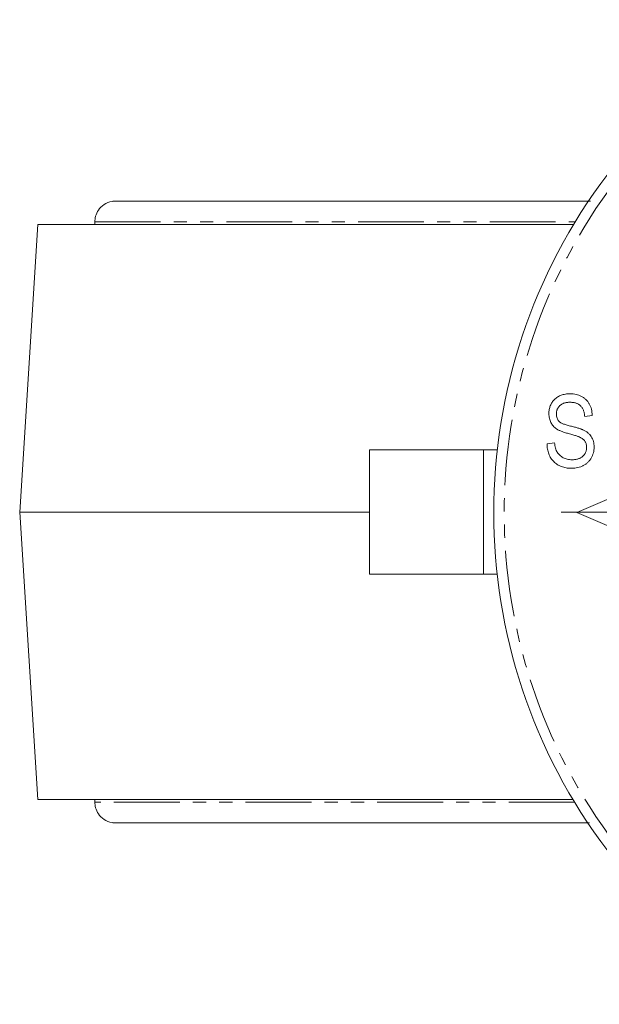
# Model space of a CAD drawing. Header units: millimetres. Extents: x 2 to 508, y -142 to 530.
# Tile 1 of 8: x 22 to 78, y -137 to -42. Entities that reach past the tile are written whole.
import ezdxf

# ---------------------------------------------------------------- set-up
doc = ezdxf.new("R2010")
doc.units = ezdxf.units.MM
doc.linetypes.add('PHANTOM', pattern=[12.7, 6.35, -1.27, 1.27, -1.27, 1.27, -1.27])

# ---------------------------------------------------------------- blocks, each defined once
blk = doc.blocks.new('SW_CENTERMARKSYMBOL_5')
at = {"color": 0, "linetype": 'Continuous', "lineweight": 0}
for p, q in [((0, 5), (0, 47.5)), ((0, 0), (0, 2.5)), ((-5, 0), (-47.5, 0)), ((0, 0), (-2.5, 0)), ((0, 0), (0, -2.5)), ((0, 0), (2.5, 0)), ((5, 0), (47.5, 0)), ((0, -5), (0, -47.5))]:
    blk.add_line(p, q, dxfattribs=at)

msp = doc.modelspace()

# ---------------------------------------------------------------- linework, layer by layer
at = {"color": 7, "linetype": 'Continuous', "lineweight": 15}
for p, q in [((29.347, -61.605), (29.347, -61.855)), ((23.847, -61.855), (22.097, -89.605)), ((23.847, -61.855), (75.555, -61.855)), ((77.341, -80.291), (76.614, -80.382)), ((72.977, -83.018), (73.705, -82.927)), ((55.847, -83.605), (55.847, -95.605)), ((66.847, -83.605), (55.847, -83.605)), ((66.847, -83.605), (66.847, -95.605)), ((68.187, -83.605), (66.847, -83.605)), ((82.847, -86.658), (75.847, -89.658)), ((22.097, -89.605), (23.847, -117.355)), ((22.097, -89.605), (55.847, -89.605)), ((75.847, -89.658), (82.847, -92.658)), ((66.847, -95.605), (55.847, -95.605)), ((68.175, -95.605), (66.847, -95.605)), ((75.491, -117.355), (23.847, -117.355)), ((29.347, -117.355), (29.347, -117.605))]:
    msp.add_line(p, q, dxfattribs=at)
at = {"color": 8, "linetype": 'PHANTOM', "lineweight": 0}
for p, q in [((29.347, -61.605), (75.706, -61.605)), ((75.641, -117.605), (29.347, -117.605))]:
    msp.add_line(p, q, dxfattribs=at)
at = {"color": 7, "linetype": 'Continuous', "lineweight": 15}
msp.add_arc((121.847, -89.658), 54, 142.80761, 217.19239, dxfattribs=at)
at = {"color": 8, "linetype": 'PHANTOM', "lineweight": 0}
msp.add_arc((121.847, -89.658), 53, 142.80761, 217.19239, dxfattribs=at)
at = {"color": 7, "linetype": 'Continuous', "lineweight": 15}
for points, knots in [([(29.347, -61.605), (29.347, -61.44), (29.367, -61.258), (29.475, -60.872), (29.564, -60.667), (29.835, -60.274), (30.018, -60.086), (30.466, -59.789), (30.732, -59.681), (31.009, -59.633)], [0, 0, 0, 0, 0.25, 0.25, 0.5, 0.5, 0.75, 0.75, 1, 1, 1, 1]), ([(77.175, -59.605), (75.022, -59.605), (69.641, -59.605), (62.612, -59.605), (55.93, -59.605), (50.498, -59.605), (45.678, -59.605), (42.352, -59.605), (40.171, -59.605), (38.867, -59.605), (37.696, -59.605), (36.625, -59.605), (35.544, -59.605), (34.376, -59.605), (33.17, -59.606), (32.092, -59.609), (31.268, -59.616), (31.097, -59.628), (31.009, -59.633)], [0, 0, 0, 0, 0.077832, 0.194484, 0.282, 0.369171, 0.456347, 0.543172, 0.577024, 0.609947, 0.641959, 0.673076, 0.705456, 0.747713, 0.799755, 0.860207, 0.927512, 1, 1, 1, 1]), ([(73.159, -80.118), (73.161, -80.049), (73.164, -79.914), (73.19, -79.716), (73.232, -79.527), (73.294, -79.349), (73.37, -79.18), (73.466, -79.022), (73.578, -78.873), (73.707, -78.735), (73.849, -78.608), (74.006, -78.499), (74.174, -78.407), (74.354, -78.329), (74.547, -78.272), (74.751, -78.231), (74.967, -78.204), (75.114, -78.202), (75.19, -78.2)], [0, 0, 0, 0, 0.065534, 0.128827, 0.189955, 0.249648, 0.308248, 0.366796, 0.425501, 0.485892, 0.546682, 0.606687, 0.667522, 0.729426, 0.793138, 0.859027, 0.927697, 1, 1, 1, 1]), ([(75.19, -78.2), (75.294, -78.203), (75.495, -78.209), (75.788, -78.256), (76.061, -78.335), (76.312, -78.446), (76.54, -78.587), (76.742, -78.757), (76.917, -78.953), (77.063, -79.178), (77.181, -79.426), (77.268, -79.696), (77.324, -79.986), (77.335, -80.187), (77.341, -80.291)], [0, 0, 0, 0, 0.091915, 0.17935, 0.26276, 0.343825, 0.423054, 0.500154, 0.577402, 0.656471, 0.73765, 0.820878, 0.907923, 1, 1, 1, 1]), ([(75.214, -79.018), (75.162, -79.019), (75.06, -79.019), (74.912, -79.037), (74.774, -79.059), (74.644, -79.094), (74.526, -79.138), (74.415, -79.191), (74.315, -79.254), (74.225, -79.327), (74.145, -79.408), (74.076, -79.495), (74.016, -79.587), (73.97, -79.686), (73.933, -79.79), (73.905, -79.9), (73.89, -80.015), (73.888, -80.094), (73.886, -80.135)], [0, 0, 0, 0, 0.080424, 0.155448, 0.227487, 0.294949, 0.359799, 0.42102, 0.481902, 0.540608, 0.598482, 0.655152, 0.710201, 0.765597, 0.821722, 0.879164, 0.938369, 1, 1, 1, 1]), ([(76.614, -80.382), (76.608, -80.326), (76.598, -80.217), (76.569, -80.06), (76.532, -79.913), (76.486, -79.778), (76.428, -79.655), (76.364, -79.543), (76.289, -79.442), (76.205, -79.352), (76.112, -79.273), (76.01, -79.205), (75.899, -79.146), (75.779, -79.1), (75.651, -79.062), (75.513, -79.037), (75.367, -79.022), (75.266, -79.019), (75.214, -79.018)], [0, 0, 0, 0, 0.076573, 0.149323, 0.217219, 0.282087, 0.343266, 0.402231, 0.458477, 0.514151, 0.569073, 0.624353, 0.681191, 0.739404, 0.79983, 0.862831, 0.929646, 1, 1, 1, 1]), ([(75.047, -82.041), (74.981, -82.022), (74.854, -81.986), (74.672, -81.929), (74.504, -81.873), (74.352, -81.814), (74.213, -81.758), (74.09, -81.697), (73.982, -81.638), (73.857, -81.559), (73.721, -81.449), (73.577, -81.302), (73.451, -81.139), (73.345, -80.961), (73.26, -80.769), (73.204, -80.562), (73.164, -80.344), (73.161, -80.194), (73.159, -80.118)], [0, 0, 0, 0, 0.069613, 0.134156, 0.194122, 0.24927, 0.300398, 0.34646, 0.388252, 0.425903, 0.496106, 0.565535, 0.634846, 0.704759, 0.775666, 0.847725, 0.922418, 1, 1, 1, 1]), ([(73.886, -80.135), (73.889, -80.207), (73.893, -80.344), (73.936, -80.538), (74.007, -80.707), (74.08, -80.8), (74.115, -80.845)], [0, 0, 0, 0, 0.283774, 0.539584, 0.775645, 1, 1, 1, 1]), ([(74.115, -80.845), (74.137, -80.866), (74.184, -80.913), (74.274, -80.972), (74.382, -81.034), (74.512, -81.091), (74.661, -81.15), (74.832, -81.204), (75.022, -81.26), (75.157, -81.293), (75.227, -81.311)], [0, 0, 0, 0, 0.075016, 0.16293, 0.264674, 0.38097, 0.512309, 0.658221, 0.820832, 1, 1, 1, 1]), ([(75.227, -81.311), (75.297, -81.328), (75.431, -81.36), (75.623, -81.41), (75.799, -81.457), (75.96, -81.501), (76.103, -81.548), (76.231, -81.59), (76.344, -81.628), (76.412, -81.658), (76.443, -81.672)], [0, 0, 0, 0, 0.169324, 0.325355, 0.468916, 0.600312, 0.718846, 0.824985, 0.918758, 1, 1, 1, 1]), ([(76.443, -81.672), (76.528, -81.713), (76.693, -81.793), (76.913, -81.949), (77.102, -82.127), (77.255, -82.33), (77.376, -82.554), (77.461, -82.8), (77.514, -83.065), (77.52, -83.249), (77.523, -83.343)], [0, 0, 0, 0, 0.133785, 0.259385, 0.380822, 0.499531, 0.618358, 0.739896, 0.866296, 1, 1, 1, 1]), ([(76.795, -83.365), (76.794, -83.314), (76.791, -83.217), (76.765, -83.074), (76.721, -82.942), (76.661, -82.819), (76.583, -82.707), (76.487, -82.605), (76.373, -82.516), (76.264, -82.448), (76.159, -82.398), (76.06, -82.356), (75.94, -82.311), (75.8, -82.262), (75.641, -82.212), (75.46, -82.158), (75.261, -82.1), (75.12, -82.061), (75.047, -82.041)], [0, 0, 0, 0, 0.062827, 0.122373, 0.180384, 0.236489, 0.292629, 0.350398, 0.410193, 0.473423, 0.510212, 0.55528, 0.608473, 0.669857, 0.740038, 0.817917, 0.904812, 1, 1, 1, 1]), ([(75.318, -85.382), (75.232, -85.38), (75.064, -85.376), (74.818, -85.346), (74.587, -85.297), (74.368, -85.227), (74.162, -85.137), (73.97, -85.028), (73.791, -84.897), (73.628, -84.748), (73.48, -84.582), (73.35, -84.401), (73.24, -84.204), (73.15, -83.994), (73.076, -83.77), (73.023, -83.532), (72.989, -83.28), (72.981, -83.107), (72.977, -83.018)], [0, 0, 0, 0, 0.0690622, 0.1347659, 0.1976107, 0.2585282, 0.3181274, 0.3770583, 0.4356858, 0.4947336, 0.5540911, 0.6133334, 0.6729242, 0.7340655, 0.7962988, 0.8612409, 0.9289703, 1, 1, 1, 1]), ([(73.705, -82.927), (73.715, -83.02), (73.735, -83.195), (73.79, -83.441), (73.864, -83.655), (73.955, -83.841), (74.071, -83.998), (74.204, -84.14), (74.361, -84.263), (74.536, -84.371), (74.729, -84.458), (74.937, -84.518), (75.155, -84.557), (75.304, -84.561), (75.381, -84.564)], [0, 0, 0, 0, 0.106713, 0.202383, 0.287988, 0.365132, 0.438155, 0.511442, 0.587093, 0.665986, 0.746839, 0.82888, 0.91253, 1, 1, 1, 1]), ([(77.523, -83.343), (77.52, -83.438), (77.514, -83.626), (77.459, -83.9), (77.371, -84.162), (77.247, -84.406), (77.095, -84.631), (76.917, -84.831), (76.711, -85), (76.481, -85.14), (76.225, -85.251), (75.944, -85.325), (75.639, -85.374), (75.428, -85.379), (75.318, -85.382)], [0, 0, 0, 0, 0.0842735, 0.1665166, 0.2473878, 0.3288365, 0.4090983, 0.4877267, 0.5657078, 0.6449849, 0.7265584, 0.8120698, 0.9027288, 1, 1, 1, 1]), ([(75.381, -84.564), (75.435, -84.563), (75.541, -84.56), (75.695, -84.544), (75.841, -84.52), (75.975, -84.482), (76.103, -84.437), (76.218, -84.378), (76.327, -84.312), (76.424, -84.234), (76.51, -84.146), (76.589, -84.054), (76.652, -83.954), (76.706, -83.849), (76.745, -83.736), (76.775, -83.619), (76.792, -83.494), (76.794, -83.408), (76.795, -83.365)], [0, 0, 0, 0, 0.078125, 0.15183, 0.222152, 0.289023, 0.352598, 0.414842, 0.474935, 0.534843, 0.593414, 0.650787, 0.707286, 0.763458, 0.819724, 0.877852, 0.937479, 1, 1, 1, 1]), ([(31.009, -119.576), (30.732, -119.528), (30.466, -119.42), (30.018, -119.123), (29.835, -118.935), (29.564, -118.542), (29.475, -118.338), (29.367, -117.951), (29.347, -117.769), (29.347, -117.605)], [0, 0, 0, 0, 0.25, 0.25, 0.5, 0.5, 0.75, 0.75, 1, 1, 1, 1]), ([(31.009, -119.576), (31.096, -119.583), (31.262, -119.596), (31.929, -119.603), (32.743, -119.605), (33.604, -119.605), (34.84, -119.605), (36.811, -119.605), (40.338, -119.605), (45.237, -119.605), (51.742, -119.605), (59.33, -119.605), (67.751, -119.605), (74.005, -119.605), (77.091, -119.605)], [0, 0, 0, 0, 0.0646, 0.123152, 0.174191, 0.216399, 0.25039, 0.334553, 0.420825, 0.536822, 0.652953, 0.769388, 0.88618, 1, 1, 1, 1])]:
    msp.add_open_spline(points, degree=3, knots=knots, dxfattribs=at)

# ---------------------------------------------------------------- block references
at = {"color": 7, "linetype": 'Continuous', "lineweight": 0}
msp.add_blockref('SW_CENTERMARKSYMBOL_5', (121.847, -89.605), dxfattribs=at)

doc.saveas('drawing.dxf')
